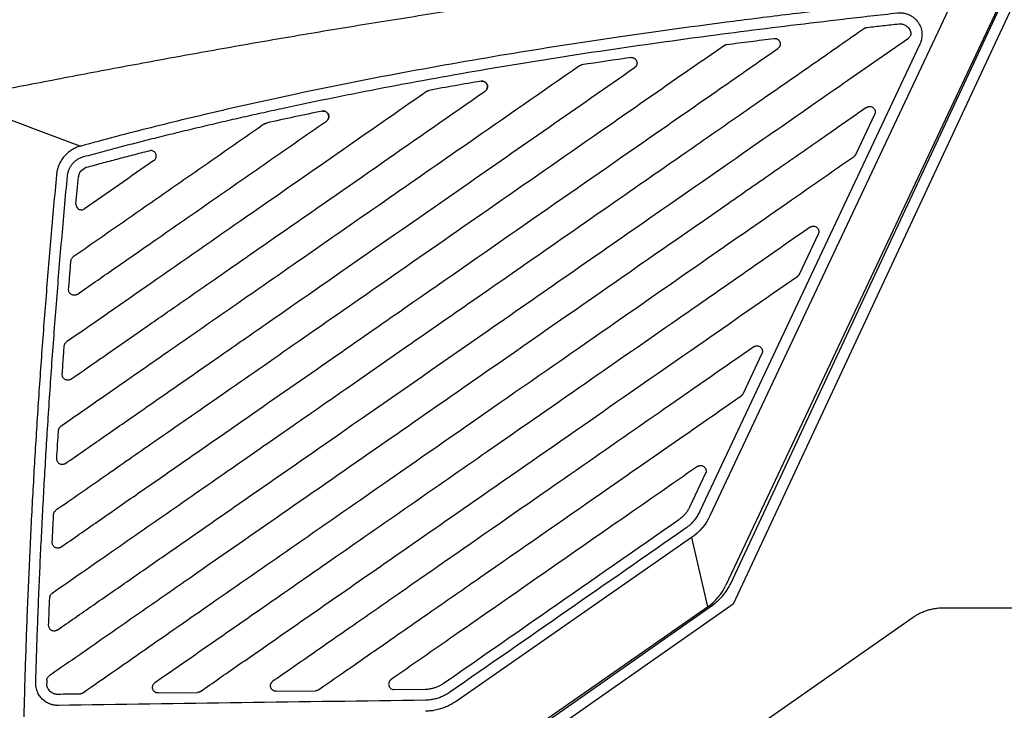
# Model space of a CAD drawing. Header units: millimetres. Extents: x -0.39 to 0.76, y -0.29 to 0.59.
# Tile 91 of 137: x 0.3949 to 0.4843, y 0.1741 to 0.2368. Entities that reach past the tile are written whole.
import ezdxf

# ---------------------------------------------------------------- set-up
doc = ezdxf.new("R2010")
doc.units = ezdxf.units.MM

msp = doc.modelspace()

# ---------------------------------------------------------------- linework, layer by layer
at = {"color": 7, "linetype": 'Continuous', "lineweight": 25}
for p, q in [((0.459434, 0.185598), (0.485224, 0.240828)), ((0.48613, 0.240405), (0.45966, 0.18372)), ((0.479796, 0.238983), (0.457541, 0.191724)), ((0.484444, 0.239465), (0.458998, 0.185429)), ((0.476614, 0.234574), (0.456637, 0.19215)), ((0.463423, 0.235098), (0.463658, 0.235046)), ((0.463904, 0.234777), (0.463928, 0.234563)), ((0.463832, 0.234296), (0.46382, 0.234277)), ((0.472506, 0.228197), (0.4708, 0.224575)), ((0.400916, 0.223394), (0.400376, 0.223019)), ((0.467388, 0.217329), (0.465682, 0.213707)), ((0.462271, 0.206462), (0.460565, 0.202839)), ((0.457153, 0.195594), (0.455732, 0.192576)), ((0.455873, 0.18975), (0.457329, 0.183454)), ((0.45966, 0.18372), (0.433046, 0.165082)), ((0.433479, 0.166866), (0.457329, 0.183454)), ((0.433975, 0.166953), (0.457771, 0.183618)), ((0.478782, 0.183386), (0.553313, 0.183386)), ((0.457376, 0.169499), (0.475914, 0.182481)), ((0.407416, 0.175642), (0.410992, 0.175693)), ((0.418144, 0.175794), (0.42172, 0.175845)), ((0.428871, 0.175947), (0.431683, 0.175987))]:
    msp.add_line(p, q, dxfattribs=at)
at = {"color": 7, "linetype": 'Continuous', "lineweight": 25, "flags": 128}
msp.add_lwpolyline([(0.455873, 0.18975), (0.445184, 0.182316), (0.434495, 0.174882)], dxfattribs=at)
at = {"color": 7, "linetype": 'Continuous', "lineweight": 25}
for points, knots in [([(0.388976, 0.229585), (0.389952, 0.229779), (0.391909, 0.230168), (0.394854, 0.230746), (0.397815, 0.23132), (0.400793, 0.231889), (0.403787, 0.232454), (0.406797, 0.233013), (0.409824, 0.233566), (0.412867, 0.234113), (0.415927, 0.234653), (0.419004, 0.235185), (0.422097, 0.235709), (0.425208, 0.236225), (0.428335, 0.236731), (0.431479, 0.237227), (0.434938, 0.237758), (0.43872, 0.238321), (0.442834, 0.238909), (0.44699, 0.239477), (0.451189, 0.240026), (0.45543, 0.240551), (0.459713, 0.241053), (0.464039, 0.241529), (0.468407, 0.241977), (0.472817, 0.242396), (0.477269, 0.242787), (0.480253, 0.243018), (0.481751, 0.243134)], [0, 0, 0, 0, 0.031873, 0.063902, 0.096089, 0.128432, 0.160933, 0.193591, 0.226407, 0.25938, 0.292512, 0.325802, 0.35925, 0.392857, 0.426623, 0.460547, 0.494631, 0.538499, 0.582781, 0.627478, 0.672588, 0.718114, 0.764055, 0.810412, 0.857185, 0.904374, 0.951979, 1, 1, 1, 1]), ([(0.479796, 0.238983), (0.478768, 0.238873), (0.476735, 0.238657), (0.473722, 0.238325), (0.470779, 0.237992), (0.467906, 0.237658), (0.465104, 0.237323), (0.462373, 0.236986), (0.457149, 0.236323), (0.449605, 0.235292), (0.439581, 0.233748), (0.429759, 0.232029), (0.422056, 0.230499), (0.416615, 0.22932), (0.41329, 0.228568), (0.410006, 0.227793), (0.406763, 0.226995), (0.403561, 0.226175), (0.401445, 0.225605), (0.400392, 0.225322)], [0, 0, 0, 0, 0.038454, 0.07604, 0.112759, 0.148611, 0.183598, 0.217718, 0.250973, 0.379458, 0.500899, 0.62817, 0.750288, 0.792985, 0.835246, 0.877074, 0.918473, 0.959447, 1, 1, 1, 1]), ([(0.400655, 0.224357), (0.401244, 0.224516), (0.402424, 0.224836), (0.404204, 0.225304), (0.405997, 0.225766), (0.407803, 0.22622), (0.409622, 0.226667), (0.411453, 0.227107), (0.413298, 0.22754), (0.415156, 0.227965), (0.417028, 0.228383), (0.421277, 0.22931), (0.428037, 0.230681), (0.437196, 0.232331), (0.446525, 0.233822), (0.454194, 0.234916), (0.460375, 0.235728), (0.464962, 0.236301), (0.469717, 0.236867), (0.472944, 0.23723), (0.474585, 0.237414)], [0, 0, 0, 0, 0.024345, 0.048833, 0.073465, 0.098242, 0.123165, 0.148234, 0.17345, 0.198813, 0.224325, 0.249986, 0.372451, 0.49964, 0.621479, 0.749549, 0.808856, 0.870366, 0.93408, 1, 1, 1, 1]), ([(0.474585, 0.237414), (0.47463, 0.237418), (0.474719, 0.237426), (0.474854, 0.237427), (0.474988, 0.237419), (0.475165, 0.237397), (0.475383, 0.237347), (0.475635, 0.237252), (0.475872, 0.237124), (0.476163, 0.236913), (0.476466, 0.236583), (0.47671, 0.236114), (0.476804, 0.235688), (0.476811, 0.235342), (0.476782, 0.235081), (0.47672, 0.234821), (0.47665, 0.234656), (0.476614, 0.234574)], [0, 0, 0, 0, 0.031827, 0.063508, 0.095186, 0.127006, 0.189935, 0.252982, 0.316605, 0.380444, 0.506821, 0.629373, 0.750742, 0.812007, 0.873482, 0.936509, 1, 1, 1, 1]), ([(0.471828, 0.236098), (0.472303, 0.236152), (0.473258, 0.23626), (0.474214, 0.236366), (0.474695, 0.23642)], [0, 0, 0, 0, 0.496684, 1, 1, 1, 1]), ([(0.474695, 0.23642), (0.474725, 0.236422), (0.474786, 0.236427), (0.474877, 0.236425), (0.474967, 0.236414), (0.475086, 0.236389), (0.475228, 0.236338), (0.475386, 0.236246), (0.475527, 0.236127), (0.475642, 0.235982), (0.475732, 0.235821), (0.475765, 0.235703), (0.475781, 0.235645)], [0, 0, 0, 0, 0.0626938, 0.1248474, 0.1869801, 0.2496113, 0.3730926, 0.4968659, 0.6232223, 0.7505876, 0.8754767, 1, 1, 1, 1]), ([(0.471599, 0.236012), (0.470098, 0.234967), (0.466897, 0.232741), (0.461799, 0.229195), (0.455719, 0.224967), (0.447221, 0.219057), (0.438452, 0.212958), (0.430547, 0.20746), (0.424945, 0.203564), (0.41992, 0.200069), (0.414516, 0.19631), (0.409025, 0.192491), (0.403315, 0.188521), (0.399604, 0.185939), (0.397795, 0.184681)], [0, 0, 0, 0, 0.0610467, 0.1301215, 0.2072243, 0.3081712, 0.4755581, 0.5636738, 0.6294857, 0.7032966, 0.7679372, 0.8491362, 0.9264902, 1, 1, 1, 1]), ([(0.471599, 0.236012), (0.471617, 0.236023), (0.471652, 0.236046), (0.471708, 0.236071), (0.471767, 0.236089), (0.471808, 0.236095), (0.471828, 0.236098)], [0, 0, 0, 0, 0.253012, 0.50137, 0.749035, 1, 1, 1, 1]), ([(0.475782, 0.235645), (0.475786, 0.235621), (0.475795, 0.235572), (0.475794, 0.235499), (0.475782, 0.235425), (0.475753, 0.235331), (0.475693, 0.235219), (0.475616, 0.235156), (0.475578, 0.235125)], [0, 0, 0, 0, 0.125394, 0.248791, 0.372964, 0.500637, 0.750616, 1, 1, 1, 1]), ([(0.458865, 0.234463), (0.457246, 0.233337), (0.453495, 0.230729), (0.446342, 0.225754), (0.437755, 0.219782), (0.428596, 0.213412), (0.420507, 0.207785), (0.41344, 0.202871), (0.407568, 0.198787), (0.402571, 0.195312), (0.399605, 0.193248), (0.398149, 0.192236)], [0, 0, 0, 0, 0.080013, 0.185335, 0.353431, 0.504287, 0.637904, 0.753127, 0.853424, 0.928053, 1, 1, 1, 1]), ([(0.398268, 0.181356), (0.399341, 0.182102), (0.401518, 0.183616), (0.404825, 0.185916), (0.408218, 0.188276), (0.411697, 0.190696), (0.417069, 0.194432), (0.425488, 0.200287), (0.437936, 0.208945), (0.450622, 0.217768), (0.461407, 0.225269), (0.469074, 0.230601), (0.473478, 0.233664), (0.475578, 0.235125)], [0, 0, 0, 0, 0.041663, 0.084438, 0.128325, 0.173323, 0.219432, 0.336789, 0.5, 0.702492, 0.829067, 0.918505, 1, 1, 1, 1]), ([(0.458865, 0.234463), (0.458882, 0.234474), (0.458915, 0.234496), (0.45897, 0.234521), (0.459027, 0.234539), (0.459066, 0.234546), (0.459086, 0.234549)], [0, 0, 0, 0, 0.2518541, 0.5000412, 0.7482075, 1, 1, 1, 1]), ([(0.459086, 0.234549), (0.459796, 0.234641), (0.461226, 0.234826), (0.462656, 0.235004), (0.463375, 0.235094)], [0, 0, 0, 0, 0.497136, 1, 1, 1, 1]), ([(0.463375, 0.235094), (0.463393, 0.235097), (0.463429, 0.235102), (0.463485, 0.2351), (0.463549, 0.23509), (0.46362, 0.235067), (0.463719, 0.235016), (0.463827, 0.234924), (0.463914, 0.23478), (0.463945, 0.234616), (0.463925, 0.234478), (0.463885, 0.234376), (0.463842, 0.234304), (0.463789, 0.234239), (0.463744, 0.234205), (0.463722, 0.234188)], [0, 0, 0, 0, 0.041118, 0.082662, 0.125377, 0.187246, 0.251204, 0.377496, 0.502014, 0.624889, 0.748584, 0.811139, 0.873534, 0.937113, 1, 1, 1, 1]), ([(0.398592, 0.18889), (0.39971, 0.189668), (0.401978, 0.191245), (0.405428, 0.193644), (0.409956, 0.196793), (0.415905, 0.200931), (0.422872, 0.205776), (0.43153, 0.211798), (0.441155, 0.218492), (0.450711, 0.225138), (0.458117, 0.230289), (0.461985, 0.232979), (0.463722, 0.234188)], [0, 0, 0, 0, 0.051511, 0.104467, 0.158869, 0.260068, 0.378486, 0.479778, 0.658861, 0.821835, 0.919982, 1, 1, 1, 1]), ([(0.445685, 0.232605), (0.442294, 0.230247), (0.436391, 0.226142), (0.427723, 0.220113), (0.420627, 0.215178), (0.41416, 0.21068), (0.408722, 0.206898), (0.403509, 0.203272), (0.40018, 0.200957), (0.398589, 0.19985)], [0, 0, 0, 0, 0.216009, 0.375994, 0.552203, 0.667988, 0.787945, 0.898616, 1, 1, 1, 1]), ([(0.445685, 0.232605), (0.445701, 0.232616), (0.445733, 0.232637), (0.445785, 0.23266), (0.445839, 0.232679), (0.445876, 0.232686), (0.445895, 0.232689)], [0, 0, 0, 0, 0.251589, 0.499909, 0.748275, 1, 1, 1, 1]), ([(0.450353, 0.233351), (0.450371, 0.233354), (0.450408, 0.233359), (0.450464, 0.233358), (0.450528, 0.233349), (0.4506, 0.233327), (0.450701, 0.233278), (0.45081, 0.233188), (0.4509, 0.233044), (0.450932, 0.232877), (0.450914, 0.232737), (0.450874, 0.232632), (0.450831, 0.23256), (0.450778, 0.232495), (0.450732, 0.232462), (0.45071, 0.232446)], [0, 0, 0, 0, 0.041362, 0.083029, 0.125688, 0.187454, 0.250881, 0.375998, 0.500058, 0.62412, 0.749245, 0.81227, 0.87444, 0.937766, 1, 1, 1, 1]), ([(0.450889, 0.232672), (0.450866, 0.23262), (0.450843, 0.232568), (0.450807, 0.232535), (0.450806, 0.232534)], [0, 0, 0, 0, 0.9863446, 1, 1, 1, 1]), ([(0.399003, 0.196484), (0.400079, 0.197233), (0.4023, 0.198777), (0.405733, 0.201165), (0.409373, 0.203697), (0.413219, 0.206371), (0.418126, 0.209784), (0.425473, 0.214894), (0.436642, 0.222662), (0.445537, 0.228848), (0.45071, 0.232446)], [0, 0, 0, 0, 0.06242, 0.128826, 0.199219, 0.273598, 0.351963, 0.483891, 0.699903, 1, 1, 1, 1]), ([(0.437127, 0.230308), (0.43722, 0.230373), (0.437289, 0.230467), (0.437353, 0.230685), (0.437348, 0.230802), (0.437261, 0.231013), (0.437184, 0.2311), (0.436985, 0.231211), (0.436869, 0.23123), (0.436757, 0.231211)], [0, 0, 0, 0, 0.25, 0.25, 0.5, 0.5, 0.75, 0.75, 1, 1, 1, 1]), ([(0.436757, 0.231211), (0.436776, 0.231214), (0.436813, 0.231219), (0.436869, 0.231219), (0.436935, 0.231211), (0.437008, 0.231192), (0.437111, 0.231146), (0.437223, 0.231057), (0.437314, 0.230912), (0.43735, 0.230744), (0.437334, 0.230603), (0.437293, 0.230498), (0.43725, 0.230425), (0.437195, 0.23036), (0.43715, 0.230325), (0.437127, 0.230308)], [0, 0, 0, 0, 0.041412, 0.083052, 0.125488, 0.187967, 0.25074, 0.375383, 0.500013, 0.624919, 0.749365, 0.811293, 0.873722, 0.936807, 1, 1, 1, 1]), ([(0.431861, 0.230299), (0.429132, 0.228401), (0.423674, 0.224605), (0.415305, 0.218785), (0.407118, 0.213091), (0.40166, 0.209295), (0.399113, 0.207524)], [0, 0, 0, 0, 0.250004, 0.500008, 0.766679, 1, 1, 1, 1]), ([(0.3995, 0.204138), (0.400493, 0.204829), (0.402532, 0.206247), (0.405667, 0.208428), (0.409227, 0.210903), (0.413459, 0.213847), (0.419731, 0.218208), (0.42772, 0.223765), (0.433992, 0.228127), (0.437127, 0.230308)], [0, 0, 0, 0, 0.079189, 0.16252, 0.249995, 0.362965, 0.499992, 0.749994, 1, 1, 1, 1]), ([(0.431861, 0.230299), (0.431881, 0.230312), (0.431921, 0.230337), (0.431987, 0.230365), (0.432033, 0.230375), (0.432057, 0.23038)], [0, 0, 0, 0, 0.334355, 0.665387, 1, 1, 1, 1]), ([(0.471768, 0.228821), (0.470497, 0.227937), (0.46783, 0.226082), (0.46364, 0.223168), (0.4591, 0.22001), (0.453701, 0.216255), (0.44567, 0.21067), (0.436603, 0.204364), (0.426793, 0.197541), (0.418575, 0.191825), (0.411532, 0.186927), (0.406051, 0.183115), (0.401744, 0.180119), (0.398919, 0.178154), (0.39753, 0.177188)], [0, 0, 0, 0, 0.051367, 0.107804, 0.16931, 0.234857, 0.325958, 0.493838, 0.60127, 0.722383, 0.825945, 0.885843, 0.943861, 1, 1, 1, 1]), ([(0.422714, 0.227592), (0.422808, 0.227658), (0.422878, 0.227754), (0.422941, 0.227975), (0.422933, 0.228094), (0.422842, 0.228305), (0.422761, 0.228393), (0.422558, 0.228499), (0.42244, 0.228515), (0.422327, 0.228492)], [0, 0, 0, 0, 0.25, 0.25, 0.5, 0.5, 0.75, 0.75, 1, 1, 1, 1]), ([(0.422327, 0.228494), (0.422346, 0.228497), (0.422383, 0.228503), (0.42244, 0.228504), (0.422507, 0.228498), (0.422582, 0.22848), (0.422687, 0.228437), (0.422802, 0.228349), (0.422897, 0.228204), (0.422937, 0.228035), (0.422922, 0.227891), (0.422881, 0.227785), (0.422838, 0.227711), (0.422782, 0.227645), (0.422737, 0.227609), (0.422714, 0.227592)], [0, 0, 0, 0, 0.041607, 0.083325, 0.125678, 0.18836, 0.250891, 0.375436, 0.500118, 0.624994, 0.749383, 0.811301, 0.873722, 0.936818, 1, 1, 1, 1]), ([(0.471768, 0.228821), (0.471783, 0.228831), (0.471812, 0.228852), (0.471862, 0.228876), (0.471922, 0.228897), (0.471994, 0.22891), (0.472104, 0.228912), (0.47224, 0.228883), (0.472384, 0.2288), (0.472489, 0.228673), (0.472538, 0.228545), (0.472553, 0.228438), (0.472552, 0.228355), (0.472538, 0.228274), (0.472517, 0.228223), (0.472506, 0.228197)], [0, 0, 0, 0, 0.041103, 0.082648, 0.125347, 0.187236, 0.251161, 0.377393, 0.50192, 0.624863, 0.748579, 0.811118, 0.873533, 0.937097, 1, 1, 1, 1]), ([(0.417087, 0.227333), (0.41564, 0.226326), (0.412746, 0.224313), (0.408382, 0.221278), (0.404041, 0.218259), (0.401146, 0.216246), (0.399722, 0.215255)], [0, 0, 0, 0, 0.2500028, 0.5000055, 0.7539395, 1, 1, 1, 1]), ([(0.400081, 0.211851), (0.401185, 0.212619), (0.403547, 0.214261), (0.407319, 0.216885), (0.411873, 0.220052), (0.417056, 0.223657), (0.420828, 0.22628), (0.422714, 0.227592)], [0, 0, 0, 0, 0.146347, 0.313011, 0.499994, 0.749997, 1, 1, 1, 1]), ([(0.417087, 0.227333), (0.417105, 0.227344), (0.41714, 0.227366), (0.4172, 0.227393), (0.417242, 0.227406), (0.417264, 0.227413)], [0, 0, 0, 0, 0.3143719, 0.646281, 1, 1, 1, 1]), ([(0.400392, 0.225322), (0.400333, 0.225305), (0.400215, 0.22527), (0.400044, 0.225206), (0.399878, 0.225133), (0.399717, 0.225049), (0.399484, 0.22491), (0.399194, 0.22469), (0.398877, 0.224364), (0.39861, 0.223995), (0.398425, 0.223636), (0.398306, 0.223304), (0.398231, 0.223009), (0.398206, 0.222808), (0.398194, 0.222706)], [0, 0, 0, 0, 0.050762, 0.101042, 0.151027, 0.200904, 0.250864, 0.374622, 0.500033, 0.625296, 0.749204, 0.832326, 0.915633, 1, 1, 1, 1]), ([(0.400917, 0.223394), (0.401378, 0.223519), (0.40231, 0.223771), (0.403724, 0.224145), (0.405167, 0.224521), (0.40614, 0.224768), (0.40663, 0.224893)], [0, 0, 0, 0, 0.242803, 0.490401, 0.742798, 1, 1, 1, 1]), ([(0.407039, 0.223998), (0.407057, 0.224012), (0.407096, 0.224042), (0.407148, 0.224099), (0.407194, 0.224167), (0.407229, 0.224247), (0.407251, 0.224337), (0.407256, 0.224431), (0.407242, 0.224526), (0.407206, 0.224632), (0.407138, 0.224738), (0.407028, 0.224835), (0.406894, 0.224896), (0.406754, 0.224916), (0.406669, 0.2249), (0.40663, 0.224893)], [0, 0, 0, 0, 0.050545, 0.10552, 0.164764, 0.227855, 0.294076, 0.362424, 0.431677, 0.500512, 0.602175, 0.699944, 0.814728, 0.914924, 1, 1, 1, 1]), ([(0.4708, 0.224575), (0.47079, 0.224555), (0.47077, 0.224516), (0.470731, 0.224464), (0.470686, 0.224417), (0.470651, 0.22439), (0.470633, 0.224377)], [0, 0, 0, 0, 0.25218, 0.499987, 0.7478, 1, 1, 1, 1]), ([(0.39919, 0.222613), (0.399196, 0.222665), (0.399208, 0.222766), (0.39924, 0.222916), (0.399281, 0.223061), (0.399334, 0.223201), (0.399397, 0.223337), (0.399471, 0.223468), (0.399555, 0.223594), (0.39968, 0.223754), (0.399857, 0.223936), (0.400098, 0.224118), (0.400364, 0.224263), (0.400557, 0.224325), (0.400655, 0.224357)], [0, 0, 0, 0, 0.064143, 0.127109, 0.189241, 0.250898, 0.312446, 0.374255, 0.436688, 0.500099, 0.625941, 0.749265, 0.872988, 1, 1, 1, 1]), ([(0.400543, 0.17563), (0.401547, 0.176328), (0.403561, 0.177729), (0.406593, 0.179838), (0.409645, 0.18196), (0.414102, 0.18506), (0.420372, 0.189421), (0.42823, 0.194886), (0.437496, 0.20133), (0.447126, 0.208028), (0.456687, 0.214677), (0.464313, 0.219981), (0.468744, 0.223063), (0.470633, 0.224377)], [0, 0, 0, 0, 0.042967, 0.086221, 0.129765, 0.173596, 0.276958, 0.398119, 0.509923, 0.673584, 0.810324, 0.919129, 1, 1, 1, 1]), ([(0.398194, 0.222706), (0.398106, 0.221756), (0.397931, 0.21986), (0.397682, 0.217022), (0.397444, 0.214198), (0.397217, 0.211388), (0.397001, 0.208591), (0.396796, 0.205808), (0.396603, 0.203038), (0.396421, 0.200283), (0.396251, 0.19754), (0.396091, 0.194812), (0.395943, 0.192097), (0.395807, 0.189395), (0.395681, 0.186708), (0.395567, 0.184034), (0.395464, 0.181373), (0.395373, 0.178726), (0.395292, 0.176093), (0.395247, 0.174342), (0.395225, 0.173468)], [0, 0, 0, 0, 0.058034, 0.115773, 0.173215, 0.230364, 0.287218, 0.34378, 0.400049, 0.456028, 0.511716, 0.567115, 0.622225, 0.677048, 0.731585, 0.785835, 0.839801, 0.893483, 0.946883, 1, 1, 1, 1]), ([(0.400376, 0.223019), (0.400358, 0.222993), (0.400321, 0.222942), (0.400277, 0.222861), (0.400241, 0.222779), (0.400214, 0.222696), (0.400196, 0.222609), (0.400189, 0.22255), (0.400185, 0.22252)], [0, 0, 0, 0, 0.175939, 0.346625, 0.510645, 0.6702, 0.831436, 1, 1, 1, 1]), ([(0.396308, 0.176571), (0.396334, 0.17741), (0.396385, 0.179091), (0.396474, 0.181618), (0.396573, 0.184156), (0.396682, 0.186705), (0.396801, 0.189265), (0.39693, 0.191837), (0.39707, 0.19442), (0.39722, 0.197014), (0.397442, 0.200631), (0.397755, 0.205289), (0.398184, 0.211006), (0.398658, 0.216789), (0.399012, 0.220664), (0.39919, 0.222613)], [0, 0, 0, 0, 0.054552, 0.109354, 0.164404, 0.219706, 0.275258, 0.331062, 0.38712, 0.443431, 0.499997, 0.622741, 0.746985, 0.872735, 1, 1, 1, 1]), ([(0.399961, 0.220076), (0.399998, 0.220482), (0.400072, 0.221297), (0.400147, 0.222112), (0.400185, 0.22252)], [0, 0, 0, 0, 0.498722, 1, 1, 1, 1]), ([(0.399961, 0.220076), (0.39996, 0.220058), (0.399957, 0.220006), (0.399971, 0.219897), (0.400036, 0.219737), (0.400172, 0.219607), (0.400333, 0.21954), (0.400476, 0.219525), (0.400621, 0.219549), (0.400704, 0.219597), (0.400744, 0.219621)], [0, 0, 0, 0, 0.047466, 0.139723, 0.287856, 0.498659, 0.618735, 0.746837, 0.8762, 1, 1, 1, 1]), ([(0.466651, 0.217953), (0.465011, 0.216812), (0.461164, 0.214137), (0.454546, 0.209534), (0.446415, 0.203879), (0.43813, 0.198117), (0.430231, 0.192624), (0.423462, 0.187916), (0.417393, 0.183694), (0.412068, 0.179991), (0.408765, 0.177694), (0.407124, 0.176552)], [0, 0, 0, 0, 0.082655, 0.193843, 0.333563, 0.492418, 0.611412, 0.731639, 0.833554, 0.917297, 1, 1, 1, 1]), ([(0.466651, 0.217953), (0.466665, 0.217963), (0.466694, 0.217984), (0.466744, 0.218008), (0.466804, 0.218029), (0.466876, 0.218043), (0.466986, 0.218044), (0.467122, 0.218015), (0.467266, 0.217932), (0.467371, 0.217805), (0.46742, 0.217677), (0.467435, 0.21757), (0.467434, 0.217488), (0.46742, 0.217406), (0.467399, 0.217355), (0.467388, 0.217329)], [0, 0, 0, 0, 0.0411009, 0.0826436, 0.1253421, 0.1872313, 0.2511582, 0.3773966, 0.501928, 0.624867, 0.748576, 0.8111126, 0.8735281, 0.9370937, 1, 1, 1, 1]), ([(0.399297, 0.212301), (0.399331, 0.212724), (0.399401, 0.213586), (0.399473, 0.214448), (0.399509, 0.214887)], [0, 0, 0, 0, 0.490885, 1, 1, 1, 1]), ([(0.399509, 0.214887), (0.399512, 0.214911), (0.399518, 0.214959), (0.399541, 0.215029), (0.399578, 0.215106), (0.399636, 0.215187), (0.399693, 0.215233), (0.399722, 0.215255)], [0, 0, 0, 0, 0.16641, 0.33203, 0.500478, 0.750101, 1, 1, 1, 1]), ([(0.41127, 0.175782), (0.412393, 0.176563), (0.414672, 0.178148), (0.418143, 0.180562), (0.422612, 0.18367), (0.428631, 0.187856), (0.436946, 0.193639), (0.446401, 0.200215), (0.456185, 0.20702), (0.462481, 0.211399), (0.465516, 0.213509)], [0, 0, 0, 0, 0.062076, 0.126054, 0.191935, 0.309243, 0.458889, 0.651791, 0.832161, 1, 1, 1, 1]), ([(0.465682, 0.213707), (0.465672, 0.213687), (0.465652, 0.213648), (0.465613, 0.213596), (0.465568, 0.213549), (0.465533, 0.213523), (0.465516, 0.213509)], [0, 0, 0, 0, 0.252199, 0.500013, 0.74782, 1, 1, 1, 1]), ([(0.400081, 0.211851), (0.400062, 0.211838), (0.400024, 0.211812), (0.399959, 0.211785), (0.39989, 0.211767), (0.399794, 0.211758), (0.399674, 0.211769), (0.399543, 0.211822), (0.399431, 0.211909), (0.39935, 0.212025), (0.399297, 0.212159), (0.399297, 0.212254), (0.399297, 0.212301)], [0, 0, 0, 0, 0.061274, 0.122489, 0.185184, 0.25079, 0.377271, 0.501455, 0.623752, 0.749157, 0.875534, 1, 1, 1, 1]), ([(0.3989, 0.20715), (0.398903, 0.207174), (0.398909, 0.207223), (0.398931, 0.207294), (0.398968, 0.207372), (0.399026, 0.207454), (0.399084, 0.207501), (0.399113, 0.207524)], [0, 0, 0, 0, 0.1663826, 0.3318999, 0.5002525, 0.7498089, 1, 1, 1, 1]), ([(0.398716, 0.204584), (0.398744, 0.204992), (0.398805, 0.205847), (0.398867, 0.206703), (0.3989, 0.20715)], [0, 0, 0, 0, 0.476962, 1, 1, 1, 1]), ([(0.461533, 0.207085), (0.458841, 0.205213), (0.453284, 0.201348), (0.444293, 0.195095), (0.436235, 0.189491), (0.429588, 0.184868), (0.425158, 0.181787), (0.421347, 0.179136), (0.41899, 0.177497), (0.417851, 0.176705)], [0, 0, 0, 0, 0.18486, 0.381651, 0.61752, 0.738258, 0.838139, 0.921762, 1, 1, 1, 1]), ([(0.461533, 0.207085), (0.461547, 0.207095), (0.461577, 0.207116), (0.461626, 0.20714), (0.461686, 0.207161), (0.461759, 0.207175), (0.461869, 0.207176), (0.462005, 0.207147), (0.462148, 0.207064), (0.462253, 0.206937), (0.462302, 0.206809), (0.462318, 0.206702), (0.462316, 0.20662), (0.462302, 0.206538), (0.462281, 0.206487), (0.462271, 0.206462)], [0, 0, 0, 0, 0.041099, 0.082639, 0.125335, 0.18722, 0.251147, 0.37739, 0.501929, 0.624868, 0.748573, 0.811108, 0.873524, 0.93709, 1, 1, 1, 1]), ([(0.3995, 0.204138), (0.399481, 0.204125), (0.399443, 0.2041), (0.399379, 0.204073), (0.39931, 0.204055), (0.399215, 0.204046), (0.399095, 0.204056), (0.398964, 0.204108), (0.398852, 0.204194), (0.398771, 0.204309), (0.398717, 0.204442), (0.398716, 0.204537), (0.398716, 0.204584)], [0, 0, 0, 0, 0.061279, 0.122507, 0.185204, 0.250786, 0.377253, 0.501445, 0.62376, 0.749157, 0.875517, 1, 1, 1, 1]), ([(0.421998, 0.175935), (0.42297, 0.176611), (0.425086, 0.178082), (0.428515, 0.180467), (0.432457, 0.183209), (0.438891, 0.187684), (0.448262, 0.194201), (0.456148, 0.199686), (0.460398, 0.202641)], [0, 0, 0, 0, 0.075971, 0.165276, 0.267913, 0.383885, 0.667965, 1, 1, 1, 1]), ([(0.460565, 0.202839), (0.460555, 0.202819), (0.460535, 0.202781), (0.460495, 0.202728), (0.46045, 0.202681), (0.460415, 0.202655), (0.460398, 0.202641)], [0, 0, 0, 0, 0.252194, 0.500006, 0.747816, 1, 1, 1, 1]), ([(0.398218, 0.196925), (0.398242, 0.197324), (0.398293, 0.198173), (0.398347, 0.199022), (0.398375, 0.199471)], [0, 0, 0, 0, 0.470842, 1, 1, 1, 1]), ([(0.398375, 0.199471), (0.398377, 0.19949), (0.39838, 0.199527), (0.398394, 0.199581), (0.398413, 0.199635), (0.398446, 0.199702), (0.3985, 0.19978), (0.398559, 0.199827), (0.398589, 0.19985)], [0, 0, 0, 0, 0.1250525, 0.2490635, 0.3736381, 0.5003602, 0.7498688, 1, 1, 1, 1]), ([(0.399003, 0.196484), (0.398984, 0.196471), (0.398947, 0.196446), (0.398883, 0.196419), (0.398814, 0.196401), (0.398719, 0.196392), (0.398601, 0.196402), (0.39847, 0.196453), (0.398358, 0.196538), (0.398276, 0.196652), (0.398222, 0.196784), (0.39822, 0.196878), (0.398219, 0.196925)], [0, 0, 0, 0, 0.061284, 0.122524, 0.185221, 0.250778, 0.377228, 0.501431, 0.623766, 0.749157, 0.875502, 1, 1, 1, 1]), ([(0.456415, 0.196217), (0.454037, 0.194563), (0.449398, 0.191337), (0.442022, 0.186207), (0.435121, 0.181407), (0.430482, 0.178181), (0.428579, 0.176857)], [0, 0, 0, 0, 0.256292, 0.499999, 0.794912, 1, 1, 1, 1]), ([(0.456415, 0.196217), (0.456434, 0.196229), (0.45647, 0.196253), (0.456531, 0.196279), (0.456593, 0.196297), (0.456658, 0.196306), (0.456729, 0.196307), (0.456805, 0.196298), (0.45691, 0.196266), (0.457029, 0.196196), (0.457136, 0.196069), (0.457187, 0.195941), (0.457202, 0.195833), (0.457199, 0.195751), (0.457184, 0.19567), (0.457163, 0.195619), (0.457153, 0.195594)], [0, 0, 0, 0, 0.05095, 0.10061, 0.149861, 0.199606, 0.250723, 0.31269, 0.37549, 0.500348, 0.625197, 0.74955, 0.811457, 0.873825, 0.936848, 1, 1, 1, 1]), ([(0.455732, 0.192576), (0.455709, 0.192529), (0.455663, 0.192435), (0.455584, 0.192299), (0.4555, 0.192167), (0.455408, 0.19204), (0.455288, 0.19189), (0.455134, 0.191723), (0.454941, 0.191546), (0.454801, 0.191443), (0.45473, 0.191391)], [0, 0, 0, 0, 0.100271, 0.200148, 0.299905, 0.399816, 0.500155, 0.666876, 0.833067, 1, 1, 1, 1]), ([(0.397807, 0.189325), (0.397827, 0.189727), (0.397868, 0.190569), (0.397912, 0.191411), (0.397935, 0.191851)], [0, 0, 0, 0, 0.477335, 1, 1, 1, 1]), ([(0.397935, 0.191851), (0.397936, 0.19187), (0.397939, 0.191908), (0.397952, 0.191963), (0.397971, 0.192017), (0.398004, 0.192085), (0.398059, 0.192165), (0.398119, 0.192212), (0.398149, 0.192236)], [0, 0, 0, 0, 0.125066, 0.249057, 0.373616, 0.500367, 0.749878, 1, 1, 1, 1]), ([(0.433353, 0.176524), (0.436534, 0.178736), (0.44366, 0.183692), (0.450786, 0.188648), (0.45473, 0.191391)], [0, 0, 0, 0, 0.446453, 1, 1, 1, 1]), ([(0.456637, 0.19215), (0.456606, 0.192088), (0.456544, 0.191962), (0.45644, 0.191781), (0.456328, 0.191605), (0.456206, 0.191435), (0.456046, 0.191236), (0.45584, 0.191013), (0.455583, 0.190777), (0.455395, 0.190639), (0.455301, 0.19057)], [0, 0, 0, 0, 0.100196, 0.199993, 0.299665, 0.399486, 0.499729, 0.666612, 0.832943, 1, 1, 1, 1]), ([(0.455301, 0.19057), (0.451739, 0.188092), (0.448176, 0.185614), (0.44105, 0.180658), (0.437487, 0.17818), (0.433924, 0.175703)], [0, 0, 0, 0, 0.5, 0.5, 1, 1, 1, 1]), ([(0.398592, 0.18889), (0.398572, 0.188877), (0.398533, 0.188852), (0.398469, 0.188826), (0.398401, 0.188809), (0.398307, 0.188798), (0.39819, 0.188807), (0.398061, 0.188857), (0.39795, 0.18894), (0.397867, 0.189053), (0.397812, 0.189184), (0.397809, 0.189278), (0.397807, 0.189325)], [0, 0, 0, 0, 0.062605, 0.12469, 0.187549, 0.25243, 0.377731, 0.500321, 0.622399, 0.748167, 0.875358, 1, 1, 1, 1]), ([(0.397482, 0.181785), (0.397498, 0.182195), (0.39753, 0.18303), (0.397564, 0.183866), (0.397581, 0.184291)], [0, 0, 0, 0, 0.490787, 1, 1, 1, 1]), ([(0.397581, 0.184291), (0.397582, 0.18431), (0.397585, 0.184349), (0.397598, 0.184405), (0.397616, 0.184459), (0.39765, 0.184529), (0.397705, 0.184609), (0.397765, 0.184657), (0.397795, 0.184681)], [0, 0, 0, 0, 0.125085, 0.249057, 0.373601, 0.500381, 0.749904, 1, 1, 1, 1]), ([(0.475914, 0.182481), (0.475973, 0.182521), (0.47609, 0.182602), (0.476273, 0.182712), (0.476459, 0.182815), (0.47665, 0.18291), (0.476844, 0.182997), (0.477115, 0.183104), (0.477465, 0.183216), (0.477897, 0.183314), (0.478337, 0.183375), (0.478633, 0.183382), (0.478782, 0.183386)], [0, 0, 0, 0, 0.070039, 0.139816, 0.209457, 0.279089, 0.348841, 0.418838, 0.564605, 0.709283, 0.85403, 1, 1, 1, 1]), ([(0.398268, 0.181356), (0.398248, 0.181343), (0.398208, 0.181319), (0.398144, 0.181292), (0.398077, 0.181274), (0.397986, 0.181263), (0.397869, 0.181271), (0.39774, 0.181323), (0.397627, 0.181405), (0.397543, 0.181515), (0.397487, 0.181644), (0.397484, 0.181738), (0.397483, 0.181785)], [0, 0, 0, 0, 0.0635115, 0.1257697, 0.1878894, 0.2509932, 0.374679, 0.5003902, 0.6251115, 0.748034, 0.8726806, 1, 1, 1, 1]), ([(0.397315, 0.176792), (0.397316, 0.176812), (0.397319, 0.176851), (0.397331, 0.176907), (0.397349, 0.176963), (0.397383, 0.177033), (0.397438, 0.177115), (0.397499, 0.177164), (0.39753, 0.177188)], [0, 0, 0, 0, 0.125102, 0.249053, 0.373581, 0.500391, 0.74992, 1, 1, 1, 1]), ([(0.398336, 0.174513), (0.398291, 0.174513), (0.398201, 0.174513), (0.398067, 0.174525), (0.397935, 0.174545), (0.397805, 0.174573), (0.397677, 0.174611), (0.397471, 0.174686), (0.397197, 0.174828), (0.396889, 0.175079), (0.396634, 0.175388), (0.396464, 0.175711), (0.396363, 0.176016), (0.396311, 0.176292), (0.396309, 0.176478), (0.396308, 0.176571)], [0, 0, 0, 0, 0.0419628, 0.0834726, 0.1247101, 0.1658599, 0.2071075, 0.2486373, 0.3699991, 0.4913973, 0.6153638, 0.7403662, 0.8274351, 0.9134121, 1, 1, 1, 1]), ([(0.398322, 0.175513), (0.398287, 0.175513), (0.398218, 0.175514), (0.398116, 0.175529), (0.398016, 0.175554), (0.397888, 0.1756), (0.397737, 0.175682), (0.397583, 0.175813), (0.397458, 0.17597), (0.397369, 0.176148), (0.397313, 0.176341), (0.39731, 0.176475), (0.397308, 0.176542)], [0, 0, 0, 0, 0.064147, 0.127648, 0.19119, 0.25546, 0.381534, 0.507731, 0.629857, 0.752325, 0.875828, 1, 1, 1, 1]), ([(0.407416, 0.175642), (0.407399, 0.175641), (0.407364, 0.17564), (0.407311, 0.175648), (0.407251, 0.175663), (0.407185, 0.175691), (0.407094, 0.175748), (0.406998, 0.175844), (0.406924, 0.175986), (0.4069, 0.176144), (0.406927, 0.176285), (0.406977, 0.176399), (0.40704, 0.176487), (0.407096, 0.17653), (0.407124, 0.176552)], [0, 0, 0, 0, 0.041073, 0.082605, 0.125261, 0.187156, 0.251005, 0.377115, 0.501664, 0.623142, 0.748652, 0.834293, 0.91675, 1, 1, 1, 1]), ([(0.418144, 0.175794), (0.418123, 0.175794), (0.418081, 0.175794), (0.418019, 0.175805), (0.417959, 0.175824), (0.4179, 0.175852), (0.417841, 0.17589), (0.417783, 0.175939), (0.417714, 0.176019), (0.417651, 0.176138), (0.417629, 0.176298), (0.417651, 0.17643), (0.417692, 0.176529), (0.417734, 0.176597), (0.417787, 0.176658), (0.41783, 0.176689), (0.417851, 0.176705)], [0, 0, 0, 0, 0.049415, 0.098234, 0.147448, 0.198025, 0.250855, 0.313405, 0.376216, 0.500341, 0.624478, 0.749488, 0.812389, 0.874592, 0.937815, 1, 1, 1, 1]), ([(0.428579, 0.176857), (0.428564, 0.176846), (0.428531, 0.176822), (0.428483, 0.176773), (0.428434, 0.176707), (0.428391, 0.176619), (0.428363, 0.176507), (0.428363, 0.176376), (0.428402, 0.176237), (0.428484, 0.17611), (0.428601, 0.176013), (0.428735, 0.175955), (0.428827, 0.17595), (0.428871, 0.175947)], [0, 0, 0, 0, 0.043362, 0.096328, 0.160406, 0.236992, 0.326926, 0.429818, 0.543337, 0.662951, 0.782635, 0.896437, 1, 1, 1, 1]), ([(0.431683, 0.175987), (0.431739, 0.175989), (0.431849, 0.175992), (0.432012, 0.176008), (0.432171, 0.176033), (0.432324, 0.176064), (0.432473, 0.176103), (0.432616, 0.176149), (0.432754, 0.1762), (0.432885, 0.176256), (0.433011, 0.176317), (0.433131, 0.176382), (0.433245, 0.17645), (0.433317, 0.176499), (0.433353, 0.176524)], [0, 0, 0, 0, 0.093951, 0.185972, 0.276062, 0.364221, 0.450451, 0.534749, 0.617118, 0.697555, 0.776062, 0.852639, 0.927285, 1, 1, 1, 1]), ([(0.400543, 0.17563), (0.400522, 0.175616), (0.40048, 0.17559), (0.400411, 0.175562), (0.400339, 0.175544), (0.400289, 0.175542), (0.400264, 0.17554)], [0, 0, 0, 0, 0.252844, 0.500009, 0.747169, 1, 1, 1, 1]), ([(0.41127, 0.175782), (0.411249, 0.175769), (0.411208, 0.175742), (0.411139, 0.175715), (0.411067, 0.175697), (0.411017, 0.175694), (0.410992, 0.175693)], [0, 0, 0, 0, 0.252845, 0.500009, 0.747169, 1, 1, 1, 1]), ([(0.421998, 0.175935), (0.421977, 0.175921), (0.421935, 0.175895), (0.421866, 0.175867), (0.421794, 0.175849), (0.421745, 0.175847), (0.42172, 0.175845)], [0, 0, 0, 0, 0.252811, 0.499962, 0.747132, 1, 1, 1, 1]), ([(0.433924, 0.175703), (0.433869, 0.175666), (0.43376, 0.175592), (0.433589, 0.175492), (0.433415, 0.1754), (0.433236, 0.175317), (0.433053, 0.175243), (0.432803, 0.175156), (0.432484, 0.17507), (0.432093, 0.175004), (0.431829, 0.174993), (0.431697, 0.174987)], [0, 0, 0, 0, 0.0835924, 0.1667803, 0.2497667, 0.332756, 0.4159525, 0.499559, 0.6665489, 0.8328136, 1, 1, 1, 1]), ([(0.431697, 0.174987), (0.426137, 0.174908), (0.420577, 0.174829), (0.409457, 0.174671), (0.403896, 0.174592), (0.398336, 0.174513)], [0, 0, 0, 0, 0.5, 0.5, 1, 1, 1, 1]), ([(0.434495, 0.174882), (0.434437, 0.174842), (0.43432, 0.174763), (0.434138, 0.174654), (0.433952, 0.174552), (0.433762, 0.174458), (0.433568, 0.174372), (0.433371, 0.174295), (0.433161, 0.174222), (0.432857, 0.174132), (0.432468, 0.174048), (0.432056, 0.173998), (0.431808, 0.17399), (0.431711, 0.173987)], [0, 0, 0, 0, 0.0714219, 0.1428423, 0.2142677, 0.2857009, 0.3571423, 0.4285898, 0.50004, 0.5814898, 0.7494433, 0.9018229, 1, 1, 1, 1])]:
    msp.add_open_spline(points, degree=3, knots=knots, dxfattribs=at)
for points in [[(0.450353, 0.233351), (0.448866, 0.233136), (0.44738, 0.232916), (0.445895, 0.232689)], [(0.436757, 0.231211), (0.435189, 0.230942), (0.433622, 0.230666), (0.432057, 0.23038)], [(0.388976, 0.229585), (0.39264, 0.228216), (0.396486, 0.22678), (0.400392, 0.225322)], [(0.422327, 0.228492), (0.420637, 0.228143), (0.41895, 0.227782), (0.417265, 0.22741)], [(0.407039, 0.223998), (0.404941, 0.222539), (0.402842, 0.22108), (0.400744, 0.219621)], [(0.457541, 0.191724), (0.45717, 0.190936), (0.456588, 0.190247), (0.455873, 0.18975)], [(0.457329, 0.183454), (0.458045, 0.183952), (0.458627, 0.18464), (0.458998, 0.185429)], [(0.458714, 0.184476), (0.459002, 0.184816), (0.459245, 0.185194), (0.459434, 0.185598)], [(0.457771, 0.183618), (0.45812, 0.183862), (0.458438, 0.184152), (0.458714, 0.184476)], [(0.397315, 0.176792), (0.397313, 0.176709), (0.39731, 0.176625), (0.397308, 0.176542)], [(0.400264, 0.17554), (0.399617, 0.175531), (0.398969, 0.175522), (0.398322, 0.175513)]]:
    msp.add_open_spline(points, degree=3, dxfattribs=at)

doc.saveas('drawing.dxf')
